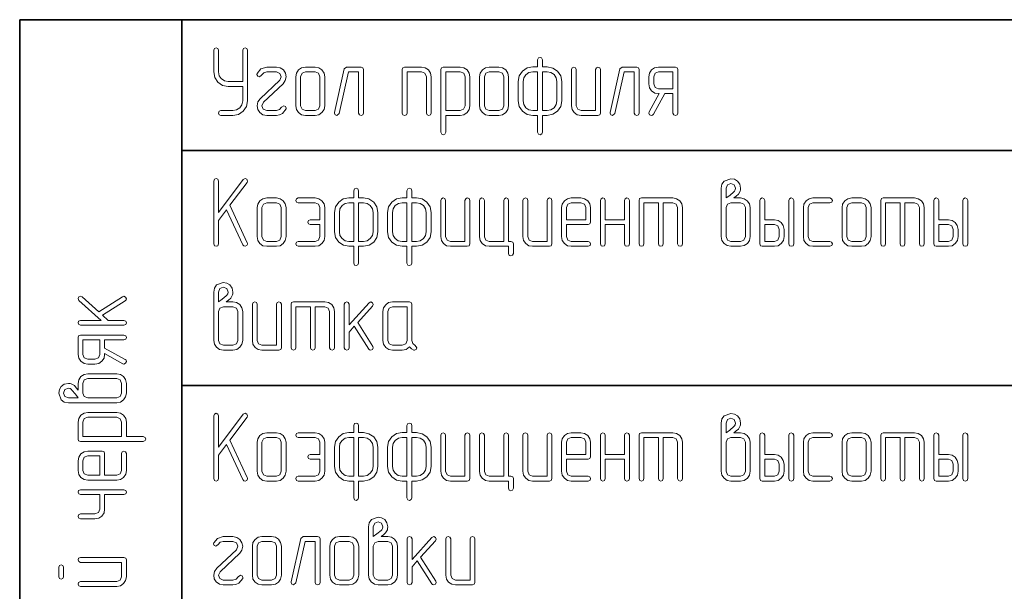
# Model space of a CAD drawing. Extents: x 0 to 420, y 0 to 297.
# Tile 22 of 25: x 349 to 385, y 213 to 234. Entities that reach past the tile are written whole.
import ezdxf

# ---------------------------------------------------------------- set-up
doc = ezdxf.new("R2010")
doc.units = 0

msp = doc.modelspace()

# ---------------------------------------------------------------- linework, layer by layer
at = {"color": 7, "lineweight": 35}
for p, q in [((348.929, 234.427), (408.94, 234.427)), ((348.929, 234.427), (348.929, 194.92)), ((354.913, 234.427), (354.913, 194.92)), ((354.913, 229.593), (408.94, 229.593)), ((354.913, 220.924), (408.94, 220.924))]:
    msp.add_line(p, q, dxfattribs=at)
at = {"color": 7, "lineweight": 13}
for points in [[(357.163, 231.964), (357.163, 231.427), (357.137, 231.284), (357.057, 231.174), (356.94, 231.094), (356.804, 231.072), (356.358, 231.072), (356.293, 231.043), (356.271, 230.981), (356.293, 230.919), (356.358, 230.893), (356.804, 230.893), (357.009, 230.93), (357.184, 231.05), (357.301, 231.222), (357.342, 231.427), (357.342, 233.302), (357.312, 233.367), (357.254, 233.393), (357.192, 233.367), (357.163, 233.302), (357.163, 232.143), (356.625, 232.143), (356.486, 232.169), (356.373, 232.249), (356.293, 232.359), (356.271, 232.498), (356.271, 233.302), (356.241, 233.367), (356.179, 233.393), (356.117, 233.367), (356.092, 233.302), (356.092, 232.498), (356.132, 232.293), (356.249, 232.121), (356.421, 232), (356.625, 231.964)], [(368.054, 230.893), (368.054, 230.272), (368.084, 230.202), (368.146, 230.18), (368.208, 230.206), (368.233, 230.272), (368.233, 230.893), (368.413, 230.893), (368.617, 230.933), (368.789, 231.05), (368.906, 231.222), (368.946, 231.43), (368.946, 232.143), (368.906, 232.348), (368.789, 232.523), (368.614, 232.64), (368.413, 232.68), (368.233, 232.68), (368.233, 232.947), (368.204, 233.013), (368.146, 233.035), (368.084, 233.013), (368.054, 232.947), (368.054, 232.68), (367.875, 232.68), (367.667, 232.644), (367.495, 232.523), (367.378, 232.348), (367.342, 232.143), (367.342, 231.43), (367.378, 231.222), (367.499, 231.047), (367.671, 230.93), (367.875, 230.893)], [(358.767, 231.131), (358.774, 231.163), (358.745, 231.226), (358.683, 231.251), (358.599, 231.193), (358.526, 231.105), (358.409, 231.072), (358.051, 231.072), (357.923, 231.123), (357.875, 231.251), (357.93, 231.379), (358.657, 232.063), (358.738, 232.18), (358.767, 232.318), (358.741, 232.45), (358.665, 232.571), (358.548, 232.647), (358.409, 232.677), (358.051, 232.677), (357.835, 232.607), (357.696, 232.439), (357.689, 232.406), (357.718, 232.344), (357.78, 232.322), (357.861, 232.377), (357.941, 232.465), (358.051, 232.498), (358.409, 232.498), (358.54, 232.443), (358.588, 232.318), (358.533, 232.191), (357.809, 231.507), (357.722, 231.39), (357.696, 231.251), (357.718, 231.116), (357.795, 231.003), (357.908, 230.919), (358.051, 230.893), (358.409, 230.893), (358.518, 230.911), (358.628, 230.959)], [(360.196, 231.251), (360.196, 232.322), (360.167, 232.457), (360.09, 232.574), (359.973, 232.651), (359.838, 232.677), (359.48, 232.677), (359.337, 232.651), (359.228, 232.571), (359.147, 232.454), (359.125, 232.322), (359.125, 231.251), (359.147, 231.109), (359.228, 230.995), (359.341, 230.915), (359.48, 230.893), (359.838, 230.893), (359.973, 230.915), (360.09, 230.995), (360.167, 231.109)], [(360.017, 231.251), (359.966, 231.123), (359.838, 231.072), (359.48, 231.072), (359.355, 231.123), (359.304, 231.251), (359.304, 232.322), (359.355, 232.446), (359.48, 232.498), (359.838, 232.498), (359.966, 232.446), (360.017, 232.322)], [(361.625, 230.981), (361.625, 232.589), (361.6, 232.655), (361.534, 232.677), (361, 232.677), (360.913, 232.607), (360.554, 231.003), (360.554, 230.981), (360.58, 230.919), (360.646, 230.893), (360.73, 230.962), (361.07, 232.498), (361.446, 232.498), (361.446, 230.981), (361.472, 230.915), (361.534, 230.893), (361.6, 230.915)], [(364.125, 230.981), (364.125, 232.322), (364.096, 232.457), (364.019, 232.574), (363.902, 232.651), (363.767, 232.677), (363.142, 232.677), (363.076, 232.655), (363.054, 232.589), (363.054, 230.981), (363.08, 230.915), (363.142, 230.893), (363.208, 230.915), (363.233, 230.981), (363.233, 232.498), (363.767, 232.498), (363.895, 232.446), (363.946, 232.322), (363.946, 230.981), (363.972, 230.915), (364.034, 230.893), (364.1, 230.915)], [(364.663, 230.893), (365.2, 230.893), (365.335, 230.915), (365.452, 230.995), (365.525, 231.112), (365.554, 231.251), (365.554, 232.322), (365.525, 232.457), (365.448, 232.574), (365.331, 232.651), (365.2, 232.677), (364.571, 232.677), (364.505, 232.655), (364.483, 232.589), (364.483, 230.268), (364.513, 230.202), (364.571, 230.18), (364.633, 230.202), (364.663, 230.268)], [(364.663, 231.068), (364.663, 232.498), (365.2, 232.498), (365.324, 232.446), (365.375, 232.322), (365.375, 231.251), (365.32, 231.123), (365.2, 231.068)], [(366.983, 231.251), (366.983, 232.322), (366.954, 232.457), (366.877, 232.574), (366.76, 232.651), (366.625, 232.677), (366.267, 232.677), (366.124, 232.651), (366.015, 232.571), (365.934, 232.454), (365.913, 232.322), (365.913, 231.251), (365.934, 231.109), (366.015, 230.995), (366.128, 230.915), (366.267, 230.893), (366.625, 230.893), (366.76, 230.915), (366.877, 230.995), (366.954, 231.109)], [(366.804, 231.251), (366.753, 231.123), (366.625, 231.072), (366.267, 231.072), (366.143, 231.123), (366.092, 231.251), (366.092, 232.322), (366.143, 232.446), (366.267, 232.498), (366.625, 232.498), (366.753, 232.446), (366.804, 232.322)], [(368.054, 231.072), (367.875, 231.072), (367.733, 231.098), (367.619, 231.178), (367.543, 231.291), (367.521, 231.43), (367.521, 232.143), (367.543, 232.278), (367.623, 232.395), (367.736, 232.476), (367.875, 232.501), (368.054, 232.501)], [(368.233, 232.501), (368.413, 232.501), (368.548, 232.476), (368.665, 232.399), (368.741, 232.278), (368.767, 232.143), (368.767, 231.43), (368.741, 231.295), (368.665, 231.178), (368.548, 231.098), (368.413, 231.072), (368.233, 231.072)], [(370.375, 230.981), (370.375, 232.589), (370.346, 232.655), (370.284, 232.677), (370.225, 232.651), (370.196, 232.589), (370.196, 231.072), (369.659, 231.072), (369.535, 231.123), (369.483, 231.251), (369.483, 232.589), (369.454, 232.655), (369.392, 232.677), (369.33, 232.651), (369.304, 232.589), (369.304, 231.251), (369.326, 231.109), (369.407, 230.995), (369.52, 230.915), (369.659, 230.893), (370.284, 230.893), (370.35, 230.915)], [(371.804, 230.981), (371.804, 232.589), (371.779, 232.655), (371.713, 232.677), (371.179, 232.677), (371.092, 232.607), (370.733, 231.003), (370.733, 230.981), (370.759, 230.919), (370.825, 230.893), (370.909, 230.962), (371.249, 232.498), (371.625, 232.498), (371.625, 230.981), (371.651, 230.915), (371.713, 230.893), (371.779, 230.915)], [(373.233, 230.981), (373.233, 232.589), (373.208, 232.655), (373.142, 232.677), (372.517, 232.677), (372.374, 232.651), (372.265, 232.571), (372.184, 232.454), (372.163, 232.322), (372.163, 232.052), (372.184, 231.913), (372.265, 231.799), (372.378, 231.719), (372.517, 231.697), (372.546, 231.697), (372.173, 231.025), (372.159, 230.981), (372.188, 230.919), (372.254, 230.893), (372.298, 230.904), (372.331, 230.941), (372.747, 231.697), (373.054, 231.697), (373.054, 230.981), (373.08, 230.915), (373.142, 230.893), (373.208, 230.915)], [(373.054, 231.876), (372.517, 231.876), (372.393, 231.927), (372.342, 232.052), (372.342, 232.322), (372.393, 232.446), (372.517, 232.498), (373.054, 232.498)], [(356.271, 227.013), (356.567, 227.411), (357.173, 226.11), (357.206, 226.07), (357.25, 226.059), (357.312, 226.085), (357.342, 226.143), (357.338, 226.161), (357.334, 226.187), (356.687, 227.572), (357.323, 228.416), (357.345, 228.468), (357.312, 228.533), (357.25, 228.559), (357.181, 228.522), (356.271, 227.309), (356.271, 228.468), (356.241, 228.533), (356.179, 228.559), (356.117, 228.533), (356.092, 228.468), (356.092, 226.147), (356.117, 226.081), (356.179, 226.059), (356.245, 226.081), (356.271, 226.147)], [(375.302, 227.843), (375.386, 227.908), (375.467, 227.978), (375.532, 228.095), (375.543, 228.139), (375.547, 228.201), (375.518, 228.351), (375.434, 228.468), (375.32, 228.533), (375.189, 228.555), (374.944, 228.468), (374.86, 228.351), (374.834, 228.201), (374.834, 227.488), (374.834, 226.417), (374.86, 226.278), (374.94, 226.165), (375.054, 226.085), (375.192, 226.059), (375.547, 226.059), (375.686, 226.085), (375.803, 226.165), (375.876, 226.278), (375.905, 226.417), (375.905, 227.488), (375.876, 227.623), (375.799, 227.74), (375.682, 227.817), (375.547, 227.843)], [(375.013, 227.843), (375.013, 228.201), (375.065, 228.332), (375.189, 228.38), (375.317, 228.332), (375.368, 228.201), (375.353, 228.139), (375.324, 228.091), (375.302, 228.069), (375.149, 227.938)], [(361.267, 226.059), (361.267, 225.438), (361.296, 225.368), (361.358, 225.346), (361.421, 225.372), (361.446, 225.438), (361.446, 226.059), (361.625, 226.059), (361.83, 226.099), (362.002, 226.216), (362.119, 226.388), (362.159, 226.596), (362.159, 227.309), (362.119, 227.514), (362.002, 227.689), (361.826, 227.806), (361.625, 227.846), (361.446, 227.846), (361.446, 228.113), (361.417, 228.179), (361.358, 228.201), (361.296, 228.179), (361.267, 228.113), (361.267, 227.846), (361.088, 227.846), (360.88, 227.81), (360.708, 227.689), (360.591, 227.514), (360.554, 227.309), (360.554, 226.596), (360.591, 226.388), (360.711, 226.212), (360.883, 226.095), (361.088, 226.059)], [(363.23, 226.059), (363.23, 225.438), (363.259, 225.368), (363.321, 225.346), (363.383, 225.372), (363.409, 225.438), (363.409, 226.059), (363.588, 226.059), (363.793, 226.099), (363.964, 226.216), (364.081, 226.388), (364.122, 226.596), (364.122, 227.309), (364.081, 227.514), (363.964, 227.689), (363.789, 227.806), (363.588, 227.846), (363.409, 227.846), (363.409, 228.113), (363.38, 228.179), (363.321, 228.201), (363.259, 228.179), (363.23, 228.113), (363.23, 227.846), (363.051, 227.846), (362.842, 227.81), (362.671, 227.689), (362.554, 227.514), (362.517, 227.309), (362.517, 226.596), (362.554, 226.388), (362.674, 226.212), (362.846, 226.095), (363.051, 226.059)], [(358.767, 226.417), (358.767, 227.488), (358.738, 227.623), (358.661, 227.74), (358.544, 227.817), (358.409, 227.843), (358.051, 227.843), (357.908, 227.817), (357.798, 227.737), (357.718, 227.62), (357.696, 227.488), (357.696, 226.417), (357.718, 226.275), (357.798, 226.161), (357.912, 226.081), (358.051, 226.059), (358.409, 226.059), (358.544, 226.081), (358.661, 226.161), (358.738, 226.275)], [(358.588, 226.417), (358.537, 226.289), (358.409, 226.238), (358.051, 226.238), (357.926, 226.289), (357.875, 226.417), (357.875, 227.488), (357.926, 227.612), (358.051, 227.663), (358.409, 227.663), (358.537, 227.612), (358.588, 227.488)], [(360.017, 226.863), (360.017, 226.417), (359.966, 226.289), (359.838, 226.238), (359.213, 226.238), (359.147, 226.209), (359.125, 226.147), (359.147, 226.085), (359.213, 226.059), (359.838, 226.059), (359.973, 226.081), (360.09, 226.161), (360.167, 226.275), (360.196, 226.417), (360.196, 227.488), (360.167, 227.623), (360.09, 227.74), (359.973, 227.817), (359.838, 227.843), (359.213, 227.843), (359.147, 227.813), (359.125, 227.755), (359.147, 227.689), (359.213, 227.663), (359.838, 227.663), (359.966, 227.612), (360.017, 227.488), (360.017, 227.042), (359.659, 227.042), (359.593, 227.009), (359.571, 226.951), (359.593, 226.889), (359.659, 226.863)], [(361.267, 226.238), (361.088, 226.238), (360.945, 226.264), (360.832, 226.344), (360.755, 226.457), (360.733, 226.596), (360.733, 227.309), (360.755, 227.444), (360.836, 227.561), (360.949, 227.642), (361.088, 227.667), (361.267, 227.667)], [(361.446, 227.667), (361.625, 227.667), (361.76, 227.642), (361.877, 227.565), (361.954, 227.444), (361.98, 227.309), (361.98, 226.596), (361.954, 226.461), (361.877, 226.344), (361.76, 226.264), (361.625, 226.238), (361.446, 226.238)], [(363.23, 226.238), (363.051, 226.238), (362.908, 226.264), (362.795, 226.344), (362.718, 226.457), (362.696, 226.596), (362.696, 227.309), (362.718, 227.444), (362.798, 227.561), (362.912, 227.642), (363.051, 227.667), (363.23, 227.667)], [(363.409, 227.667), (363.588, 227.667), (363.723, 227.642), (363.84, 227.565), (363.917, 227.444), (363.942, 227.309), (363.942, 226.596), (363.917, 226.461), (363.84, 226.344), (363.723, 226.264), (363.588, 226.238), (363.409, 226.238)], [(365.551, 226.147), (365.551, 227.755), (365.521, 227.821), (365.459, 227.843), (365.401, 227.817), (365.372, 227.755), (365.372, 226.238), (364.834, 226.238), (364.71, 226.289), (364.659, 226.417), (364.659, 227.755), (364.63, 227.821), (364.567, 227.843), (364.505, 227.817), (364.48, 227.755), (364.48, 226.417), (364.502, 226.275), (364.582, 226.161), (364.695, 226.081), (364.834, 226.059), (365.459, 226.059), (365.525, 226.081)], [(366.801, 226.234), (366.263, 226.234), (366.139, 226.289), (366.088, 226.413), (366.088, 227.755), (366.059, 227.821), (365.997, 227.843), (365.934, 227.817), (365.909, 227.755), (365.909, 226.413), (365.931, 226.275), (366.011, 226.161), (366.124, 226.081), (366.263, 226.059), (366.98, 226.059), (366.98, 225.792), (367.009, 225.723), (367.071, 225.701), (367.133, 225.726), (367.159, 225.792), (367.159, 226.147), (367.137, 226.212), (367.071, 226.234), (366.98, 226.234), (366.98, 227.755), (366.951, 227.821), (366.892, 227.843), (366.83, 227.817), (366.801, 227.755)], [(368.584, 226.147), (368.584, 227.755), (368.555, 227.821), (368.493, 227.843), (368.434, 227.817), (368.405, 227.755), (368.405, 226.238), (367.868, 226.238), (367.744, 226.289), (367.692, 226.417), (367.692, 227.755), (367.663, 227.821), (367.601, 227.843), (367.539, 227.817), (367.513, 227.755), (367.513, 226.417), (367.535, 226.275), (367.616, 226.161), (367.729, 226.081), (367.868, 226.059), (368.493, 226.059), (368.559, 226.081)], [(369.122, 226.863), (369.922, 226.863), (369.988, 226.885), (370.013, 226.951), (370.013, 227.488), (369.984, 227.623), (369.907, 227.74), (369.79, 227.817), (369.655, 227.843), (369.297, 227.843), (369.154, 227.817), (369.045, 227.737), (368.964, 227.62), (368.942, 227.488), (368.942, 226.417), (368.964, 226.275), (369.045, 226.161), (369.158, 226.081), (369.297, 226.059), (369.922, 226.059), (369.991, 226.088), (370.013, 226.147), (369.988, 226.212), (369.922, 226.238), (369.297, 226.238), (369.173, 226.289), (369.122, 226.417)], [(369.122, 227.042), (369.122, 227.488), (369.173, 227.612), (369.297, 227.663), (369.655, 227.663), (369.783, 227.612), (369.834, 227.488), (369.834, 227.042)], [(371.263, 227.042), (370.551, 227.042), (370.551, 227.755), (370.521, 227.821), (370.459, 227.843), (370.397, 227.817), (370.372, 227.755), (370.372, 226.147), (370.397, 226.081), (370.459, 226.059), (370.525, 226.081), (370.551, 226.147), (370.551, 226.863), (371.263, 226.863), (371.263, 226.147), (371.289, 226.081), (371.351, 226.059), (371.417, 226.081), (371.442, 226.147), (371.442, 227.755), (371.413, 227.821), (371.351, 227.843), (371.293, 227.817), (371.263, 227.755)], [(372.513, 227.663), (372.513, 226.147), (372.539, 226.081), (372.605, 226.059), (372.667, 226.081), (372.692, 226.147), (372.692, 227.663), (373.051, 227.663), (373.175, 227.612), (373.226, 227.488), (373.226, 226.147), (373.255, 226.081), (373.317, 226.059), (373.38, 226.081), (373.405, 226.147), (373.405, 227.488), (373.38, 227.623), (373.303, 227.74), (373.186, 227.817), (373.051, 227.843), (371.888, 227.843), (371.823, 227.821), (371.801, 227.755), (371.801, 226.147), (371.826, 226.081), (371.888, 226.059), (371.954, 226.081), (371.98, 226.147), (371.98, 227.663)], [(375.726, 226.417), (375.675, 226.289), (375.547, 226.238), (375.192, 226.238), (375.065, 226.289), (375.013, 226.417), (375.013, 227.488), (375.065, 227.612), (375.192, 227.663), (375.547, 227.663), (375.675, 227.612), (375.726, 227.488)], [(376.442, 227.042), (376.442, 227.755), (376.413, 227.821), (376.351, 227.843), (376.289, 227.817), (376.263, 227.755), (376.263, 226.147), (376.285, 226.081), (376.351, 226.059), (376.797, 226.059), (376.936, 226.081), (377.053, 226.161), (377.13, 226.275), (377.155, 226.417), (377.155, 226.684), (377.126, 226.823), (377.049, 226.936), (376.932, 227.013), (376.797, 227.042)], [(377.513, 226.147), (377.513, 227.755), (377.484, 227.821), (377.422, 227.843), (377.36, 227.817), (377.334, 227.755), (377.334, 226.147), (377.36, 226.081), (377.422, 226.059), (377.488, 226.081)], [(378.847, 226.059), (378.917, 226.088), (378.939, 226.147), (378.913, 226.212), (378.847, 226.238), (378.222, 226.238), (378.098, 226.289), (378.047, 226.417), (378.047, 227.488), (378.098, 227.612), (378.222, 227.663), (378.847, 227.663), (378.917, 227.693), (378.939, 227.755), (378.913, 227.817), (378.847, 227.843), (378.222, 227.843), (378.08, 227.817), (377.97, 227.737), (377.89, 227.62), (377.868, 227.488), (377.868, 226.417), (377.89, 226.275), (377.97, 226.161), (378.084, 226.081), (378.222, 226.059)], [(380.368, 226.417), (380.368, 227.488), (380.339, 227.623), (380.262, 227.74), (380.145, 227.817), (380.01, 227.843), (379.652, 227.843), (379.509, 227.817), (379.399, 227.737), (379.319, 227.62), (379.297, 227.488), (379.297, 226.417), (379.319, 226.275), (379.399, 226.161), (379.513, 226.081), (379.652, 226.059), (380.01, 226.059), (380.145, 226.081), (380.262, 226.161), (380.339, 226.275)], [(380.189, 226.417), (380.138, 226.289), (380.01, 226.238), (379.652, 226.238), (379.527, 226.289), (379.476, 226.417), (379.476, 227.488), (379.527, 227.612), (379.652, 227.663), (380.01, 227.663), (380.138, 227.612), (380.189, 227.488)], [(381.439, 227.663), (381.439, 226.147), (381.464, 226.081), (381.53, 226.059), (381.592, 226.081), (381.618, 226.147), (381.618, 227.663), (381.976, 227.663), (382.1, 227.612), (382.152, 227.488), (382.152, 226.147), (382.181, 226.081), (382.243, 226.059), (382.305, 226.081), (382.331, 226.147), (382.331, 227.488), (382.305, 227.623), (382.228, 227.74), (382.111, 227.817), (381.976, 227.843), (380.814, 227.843), (380.748, 227.821), (380.726, 227.755), (380.726, 226.147), (380.752, 226.081), (380.814, 226.059), (380.88, 226.081), (380.905, 226.147), (380.905, 227.663)], [(382.868, 227.042), (382.868, 227.755), (382.839, 227.821), (382.777, 227.843), (382.714, 227.817), (382.689, 227.755), (382.689, 226.147), (382.711, 226.081), (382.777, 226.059), (383.222, 226.059), (383.361, 226.081), (383.478, 226.161), (383.555, 226.275), (383.581, 226.417), (383.581, 226.684), (383.551, 226.823), (383.475, 226.936), (383.358, 227.013), (383.222, 227.042)], [(383.939, 226.147), (383.939, 227.755), (383.91, 227.821), (383.847, 227.843), (383.785, 227.817), (383.76, 227.755), (383.76, 226.147), (383.785, 226.081), (383.847, 226.059), (383.913, 226.081)], [(376.442, 226.863), (376.797, 226.863), (376.925, 226.812), (376.976, 226.684), (376.976, 226.417), (376.925, 226.289), (376.797, 226.238), (376.442, 226.238)], [(382.868, 226.863), (383.222, 226.863), (383.35, 226.812), (383.402, 226.684), (383.402, 226.417), (383.35, 226.289), (383.222, 226.238), (382.868, 226.238)], [(356.559, 224.009), (356.643, 224.074), (356.724, 224.144), (356.79, 224.261), (356.801, 224.305), (356.804, 224.367), (356.775, 224.517), (356.691, 224.634), (356.578, 224.699), (356.446, 224.721), (356.201, 224.634), (356.117, 224.517), (356.092, 224.367), (356.092, 223.654), (356.092, 222.583), (356.117, 222.444), (356.198, 222.331), (356.311, 222.25), (356.45, 222.225), (356.804, 222.225), (356.943, 222.25), (357.06, 222.331), (357.133, 222.444), (357.163, 222.583), (357.163, 223.654), (357.133, 223.789), (357.057, 223.906), (356.94, 223.983), (356.804, 224.009)], [(356.271, 224.009), (356.271, 224.367), (356.322, 224.498), (356.446, 224.546), (356.574, 224.498), (356.625, 224.367), (356.611, 224.305), (356.581, 224.257), (356.559, 224.235), (356.406, 224.104)], [(351.845, 223.638), (351.241, 224.19), (351.179, 224.216), (351.117, 224.187), (351.088, 224.125), (351.117, 224.059), (351.932, 223.32), (351.172, 223.32), (351.106, 223.291), (351.084, 223.233), (351.11, 223.171), (351.172, 223.141), (352.78, 223.141), (352.846, 223.171), (352.868, 223.233), (352.846, 223.295), (352.78, 223.32), (352.199, 223.32), (351.983, 223.514), (352.828, 224.048), (352.861, 224.081), (352.868, 224.121), (352.842, 224.183), (352.78, 224.212), (352.729, 224.198)], [(358.592, 222.313), (358.592, 223.921), (358.562, 223.987), (358.5, 224.009), (358.442, 223.983), (358.413, 223.921), (358.413, 222.404), (357.875, 222.404), (357.751, 222.455), (357.7, 222.583), (357.7, 223.921), (357.671, 223.987), (357.608, 224.009), (357.546, 223.983), (357.521, 223.921), (357.521, 222.583), (357.543, 222.441), (357.623, 222.327), (357.736, 222.247), (357.875, 222.225), (358.5, 222.225), (358.566, 222.247)], [(359.663, 223.829), (359.663, 222.313), (359.688, 222.247), (359.754, 222.225), (359.816, 222.247), (359.842, 222.313), (359.842, 223.829), (360.2, 223.829), (360.324, 223.778), (360.375, 223.654), (360.375, 222.313), (360.404, 222.247), (360.467, 222.225), (360.529, 222.247), (360.554, 222.313), (360.554, 223.654), (360.529, 223.789), (360.452, 223.906), (360.335, 223.983), (360.2, 224.009), (359.038, 224.009), (358.972, 223.987), (358.95, 223.921), (358.95, 222.313), (358.975, 222.247), (359.038, 222.225), (359.103, 222.247), (359.129, 222.313), (359.129, 223.829)], [(361.41, 223.248), (361.961, 223.851), (361.987, 223.913), (361.958, 223.976), (361.896, 224.005), (361.83, 223.976), (361.092, 223.161), (361.092, 223.921), (361.062, 223.987), (361.004, 224.009), (360.942, 223.983), (360.913, 223.921), (360.913, 222.313), (360.942, 222.247), (361.004, 222.225), (361.066, 222.247), (361.092, 222.313), (361.092, 222.894), (361.285, 223.109), (361.819, 222.265), (361.852, 222.232), (361.892, 222.225), (361.954, 222.25), (361.983, 222.313), (361.969, 222.364)], [(363.533, 222.397), (363.445, 222.47), (363.413, 222.583), (363.413, 223.921), (363.387, 223.987), (363.321, 224.009), (362.696, 224.009), (362.554, 223.983), (362.444, 223.903), (362.364, 223.786), (362.342, 223.654), (362.342, 222.583), (362.364, 222.441), (362.444, 222.327), (362.557, 222.247), (362.696, 222.225), (363.054, 222.225), (363.201, 222.254), (363.321, 222.346), (363.394, 222.276), (363.478, 222.225), (363.511, 222.221), (363.573, 222.247), (363.599, 222.313)], [(356.983, 222.583), (356.932, 222.455), (356.804, 222.404), (356.45, 222.404), (356.322, 222.455), (356.271, 222.583), (356.271, 223.654), (356.322, 223.778), (356.45, 223.829), (356.804, 223.829), (356.932, 223.778), (356.983, 223.654)], [(363.233, 222.583), (363.182, 222.455), (363.054, 222.404), (362.696, 222.404), (362.572, 222.455), (362.521, 222.583), (362.521, 223.654), (362.572, 223.778), (362.696, 223.829), (363.233, 223.829)], [(352.78, 222.783), (351.172, 222.783), (351.106, 222.758), (351.084, 222.692), (351.084, 222.067), (351.11, 221.924), (351.19, 221.815), (351.307, 221.734), (351.439, 221.712), (351.709, 221.712), (351.848, 221.734), (351.961, 221.815), (352.042, 221.928), (352.064, 222.067), (352.064, 222.096), (352.736, 221.723), (352.78, 221.709), (352.842, 221.738), (352.868, 221.804), (352.857, 221.848), (352.82, 221.88), (352.064, 222.297), (352.064, 222.604), (352.78, 222.604), (352.846, 222.63), (352.868, 222.692), (352.846, 222.758)], [(351.885, 222.604), (351.885, 222.067), (351.834, 221.943), (351.709, 221.891), (351.439, 221.891), (351.315, 221.943), (351.263, 222.067), (351.263, 222.604)], [(351.084, 220.751), (351.018, 220.835), (350.949, 220.916), (350.832, 220.981), (350.788, 220.992), (350.726, 220.996), (350.576, 220.967), (350.459, 220.883), (350.393, 220.769), (350.372, 220.638), (350.459, 220.393), (350.576, 220.309), (350.726, 220.283), (351.439, 220.283), (352.51, 220.283), (352.649, 220.309), (352.762, 220.389), (352.842, 220.503), (352.868, 220.641), (352.868, 220.996), (352.842, 221.135), (352.762, 221.252), (352.649, 221.325), (352.51, 221.354), (351.439, 221.354), (351.304, 221.325), (351.187, 221.248), (351.11, 221.131), (351.084, 220.996)], [(352.51, 221.175), (352.638, 221.124), (352.689, 220.996), (352.689, 220.641), (352.638, 220.513), (352.51, 220.462), (351.439, 220.462), (351.315, 220.513), (351.263, 220.641), (351.263, 220.996), (351.315, 221.124), (351.439, 221.175)], [(351.084, 220.462), (350.726, 220.462), (350.595, 220.513), (350.547, 220.638), (350.595, 220.766), (350.726, 220.817), (350.788, 220.802), (350.836, 220.773), (350.858, 220.751), (350.989, 220.598)], [(352.868, 219.033), (352.868, 219.57), (352.846, 219.706), (352.766, 219.823), (352.649, 219.896), (352.51, 219.925), (351.439, 219.925), (351.304, 219.896), (351.187, 219.819), (351.11, 219.702), (351.084, 219.57), (351.084, 218.942), (351.106, 218.876), (351.172, 218.854), (353.493, 218.854), (353.559, 218.883), (353.581, 218.942), (353.559, 219.004), (353.493, 219.033)], [(352.692, 219.033), (351.263, 219.033), (351.263, 219.57), (351.315, 219.695), (351.439, 219.746), (352.51, 219.746), (352.638, 219.691), (352.692, 219.57)], [(356.271, 218.345), (356.567, 218.743), (357.173, 217.442), (357.206, 217.402), (357.25, 217.391), (357.312, 217.416), (357.342, 217.475), (357.338, 217.493), (357.334, 217.519), (356.687, 218.904), (357.323, 219.748), (357.345, 219.799), (357.312, 219.865), (357.25, 219.891), (357.181, 219.854), (356.271, 218.641), (356.271, 219.799), (356.241, 219.865), (356.179, 219.891), (356.117, 219.865), (356.092, 219.799), (356.092, 217.479), (356.117, 217.413), (356.179, 217.391), (356.245, 217.413), (356.271, 217.479)], [(375.302, 219.174), (375.386, 219.24), (375.467, 219.31), (375.532, 219.427), (375.543, 219.47), (375.547, 219.533), (375.518, 219.682), (375.434, 219.799), (375.32, 219.865), (375.189, 219.887), (374.944, 219.799), (374.86, 219.682), (374.834, 219.533), (374.834, 218.82), (374.834, 217.749), (374.86, 217.61), (374.94, 217.497), (375.054, 217.416), (375.192, 217.391), (375.547, 217.391), (375.686, 217.416), (375.803, 217.497), (375.876, 217.61), (375.905, 217.749), (375.905, 218.82), (375.876, 218.955), (375.799, 219.072), (375.682, 219.149), (375.547, 219.174)], [(375.013, 219.174), (375.013, 219.533), (375.065, 219.664), (375.189, 219.712), (375.317, 219.664), (375.368, 219.533), (375.353, 219.47), (375.324, 219.423), (375.302, 219.401), (375.149, 219.269)], [(361.267, 217.391), (361.267, 216.769), (361.296, 216.7), (361.358, 216.678), (361.421, 216.704), (361.446, 216.769), (361.446, 217.391), (361.625, 217.391), (361.83, 217.431), (362.002, 217.548), (362.119, 217.72), (362.159, 217.928), (362.159, 218.641), (362.119, 218.845), (362.002, 219.021), (361.826, 219.138), (361.625, 219.178), (361.446, 219.178), (361.446, 219.445), (361.417, 219.511), (361.358, 219.533), (361.296, 219.511), (361.267, 219.445), (361.267, 219.178), (361.088, 219.178), (360.88, 219.142), (360.708, 219.021), (360.591, 218.845), (360.554, 218.641), (360.554, 217.928), (360.591, 217.72), (360.711, 217.544), (360.883, 217.427), (361.088, 217.391)], [(363.23, 217.391), (363.23, 216.769), (363.259, 216.7), (363.321, 216.678), (363.383, 216.704), (363.409, 216.769), (363.409, 217.391), (363.588, 217.391), (363.793, 217.431), (363.964, 217.548), (364.081, 217.72), (364.122, 217.928), (364.122, 218.641), (364.081, 218.845), (363.964, 219.021), (363.789, 219.138), (363.588, 219.178), (363.409, 219.178), (363.409, 219.445), (363.38, 219.511), (363.321, 219.533), (363.259, 219.511), (363.23, 219.445), (363.23, 219.178), (363.051, 219.178), (362.842, 219.142), (362.671, 219.021), (362.554, 218.845), (362.517, 218.641), (362.517, 217.928), (362.554, 217.72), (362.674, 217.544), (362.846, 217.427), (363.051, 217.391)], [(358.767, 217.749), (358.767, 218.82), (358.738, 218.955), (358.661, 219.072), (358.544, 219.149), (358.409, 219.174), (358.051, 219.174), (357.908, 219.149), (357.798, 219.068), (357.718, 218.951), (357.696, 218.82), (357.696, 217.749), (357.718, 217.606), (357.798, 217.493), (357.912, 217.413), (358.051, 217.391), (358.409, 217.391), (358.544, 217.413), (358.661, 217.493), (358.738, 217.606)], [(358.588, 217.749), (358.537, 217.621), (358.409, 217.57), (358.051, 217.57), (357.926, 217.621), (357.875, 217.749), (357.875, 218.82), (357.926, 218.944), (358.051, 218.995), (358.409, 218.995), (358.537, 218.944), (358.588, 218.82)], [(360.017, 218.195), (360.017, 217.749), (359.966, 217.621), (359.838, 217.57), (359.213, 217.57), (359.147, 217.541), (359.125, 217.479), (359.147, 217.416), (359.213, 217.391), (359.838, 217.391), (359.973, 217.413), (360.09, 217.493), (360.167, 217.606), (360.196, 217.749), (360.196, 218.82), (360.167, 218.955), (360.09, 219.072), (359.973, 219.149), (359.838, 219.174), (359.213, 219.174), (359.147, 219.145), (359.125, 219.087), (359.147, 219.021), (359.213, 218.995), (359.838, 218.995), (359.966, 218.944), (360.017, 218.82), (360.017, 218.374), (359.659, 218.374), (359.593, 218.341), (359.571, 218.283), (359.593, 218.22), (359.659, 218.195)], [(361.267, 217.57), (361.088, 217.57), (360.945, 217.595), (360.832, 217.676), (360.755, 217.789), (360.733, 217.928), (360.733, 218.641), (360.755, 218.776), (360.836, 218.893), (360.949, 218.973), (361.088, 218.999), (361.267, 218.999)], [(361.446, 218.999), (361.625, 218.999), (361.76, 218.973), (361.877, 218.897), (361.954, 218.776), (361.98, 218.641), (361.98, 217.928), (361.954, 217.793), (361.877, 217.676), (361.76, 217.595), (361.625, 217.57), (361.446, 217.57)], [(363.23, 217.57), (363.051, 217.57), (362.908, 217.595), (362.795, 217.676), (362.718, 217.789), (362.696, 217.928), (362.696, 218.641), (362.718, 218.776), (362.798, 218.893), (362.912, 218.973), (363.051, 218.999), (363.23, 218.999)], [(363.409, 218.999), (363.588, 218.999), (363.723, 218.973), (363.84, 218.897), (363.917, 218.776), (363.942, 218.641), (363.942, 217.928), (363.917, 217.793), (363.84, 217.676), (363.723, 217.595), (363.588, 217.57), (363.409, 217.57)], [(365.551, 217.479), (365.551, 219.087), (365.521, 219.152), (365.459, 219.174), (365.401, 219.149), (365.372, 219.087), (365.372, 217.57), (364.834, 217.57), (364.71, 217.621), (364.659, 217.749), (364.659, 219.087), (364.63, 219.152), (364.567, 219.174), (364.505, 219.149), (364.48, 219.087), (364.48, 217.749), (364.502, 217.606), (364.582, 217.493), (364.695, 217.413), (364.834, 217.391), (365.459, 217.391), (365.525, 217.413)], [(366.801, 217.566), (366.263, 217.566), (366.139, 217.621), (366.088, 217.745), (366.088, 219.087), (366.059, 219.152), (365.997, 219.174), (365.934, 219.149), (365.909, 219.087), (365.909, 217.745), (365.931, 217.606), (366.011, 217.493), (366.124, 217.413), (366.263, 217.391), (366.98, 217.391), (366.98, 217.124), (367.009, 217.055), (367.071, 217.033), (367.133, 217.058), (367.159, 217.124), (367.159, 217.479), (367.137, 217.544), (367.071, 217.566), (366.98, 217.566), (366.98, 219.087), (366.951, 219.152), (366.892, 219.174), (366.83, 219.149), (366.801, 219.087)], [(368.584, 217.479), (368.584, 219.087), (368.555, 219.152), (368.493, 219.174), (368.434, 219.149), (368.405, 219.087), (368.405, 217.57), (367.868, 217.57), (367.744, 217.621), (367.692, 217.749), (367.692, 219.087), (367.663, 219.152), (367.601, 219.174), (367.539, 219.149), (367.513, 219.087), (367.513, 217.749), (367.535, 217.606), (367.616, 217.493), (367.729, 217.413), (367.868, 217.391), (368.493, 217.391), (368.559, 217.413)], [(369.122, 218.195), (369.922, 218.195), (369.988, 218.217), (370.013, 218.283), (370.013, 218.82), (369.984, 218.955), (369.907, 219.072), (369.79, 219.149), (369.655, 219.174), (369.297, 219.174), (369.154, 219.149), (369.045, 219.068), (368.964, 218.951), (368.942, 218.82), (368.942, 217.749), (368.964, 217.606), (369.045, 217.493), (369.158, 217.413), (369.297, 217.391), (369.922, 217.391), (369.991, 217.42), (370.013, 217.479), (369.988, 217.544), (369.922, 217.57), (369.297, 217.57), (369.173, 217.621), (369.122, 217.749)], [(369.122, 218.374), (369.122, 218.82), (369.173, 218.944), (369.297, 218.995), (369.655, 218.995), (369.783, 218.944), (369.834, 218.82), (369.834, 218.374)], [(371.263, 218.374), (370.551, 218.374), (370.551, 219.087), (370.521, 219.152), (370.459, 219.174), (370.397, 219.149), (370.372, 219.087), (370.372, 217.479), (370.397, 217.413), (370.459, 217.391), (370.525, 217.413), (370.551, 217.479), (370.551, 218.195), (371.263, 218.195), (371.263, 217.479), (371.289, 217.413), (371.351, 217.391), (371.417, 217.413), (371.442, 217.479), (371.442, 219.087), (371.413, 219.152), (371.351, 219.174), (371.293, 219.149), (371.263, 219.087)], [(372.513, 218.995), (372.513, 217.479), (372.539, 217.413), (372.605, 217.391), (372.667, 217.413), (372.692, 217.479), (372.692, 218.995), (373.051, 218.995), (373.175, 218.944), (373.226, 218.82), (373.226, 217.479), (373.255, 217.413), (373.317, 217.391), (373.38, 217.413), (373.405, 217.479), (373.405, 218.82), (373.38, 218.955), (373.303, 219.072), (373.186, 219.149), (373.051, 219.174), (371.888, 219.174), (371.823, 219.152), (371.801, 219.087), (371.801, 217.479), (371.826, 217.413), (371.888, 217.391), (371.954, 217.413), (371.98, 217.479), (371.98, 218.995)], [(375.726, 217.749), (375.675, 217.621), (375.547, 217.57), (375.192, 217.57), (375.065, 217.621), (375.013, 217.749), (375.013, 218.82), (375.065, 218.944), (375.192, 218.995), (375.547, 218.995), (375.675, 218.944), (375.726, 218.82)], [(376.442, 218.374), (376.442, 219.087), (376.413, 219.152), (376.351, 219.174), (376.289, 219.149), (376.263, 219.087), (376.263, 217.479), (376.285, 217.413), (376.351, 217.391), (376.797, 217.391), (376.936, 217.413), (377.053, 217.493), (377.13, 217.606), (377.155, 217.749), (377.155, 218.016), (377.126, 218.155), (377.049, 218.268), (376.932, 218.345), (376.797, 218.374)], [(377.513, 217.479), (377.513, 219.087), (377.484, 219.152), (377.422, 219.174), (377.36, 219.149), (377.334, 219.087), (377.334, 217.479), (377.36, 217.413), (377.422, 217.391), (377.488, 217.413)], [(378.847, 217.391), (378.917, 217.42), (378.939, 217.479), (378.913, 217.544), (378.847, 217.57), (378.222, 217.57), (378.098, 217.621), (378.047, 217.749), (378.047, 218.82), (378.098, 218.944), (378.222, 218.995), (378.847, 218.995), (378.917, 219.025), (378.939, 219.087), (378.913, 219.149), (378.847, 219.174), (378.222, 219.174), (378.08, 219.149), (377.97, 219.068), (377.89, 218.951), (377.868, 218.82), (377.868, 217.749), (377.89, 217.606), (377.97, 217.493), (378.084, 217.413), (378.222, 217.391)], [(380.368, 217.749), (380.368, 218.82), (380.339, 218.955), (380.262, 219.072), (380.145, 219.149), (380.01, 219.174), (379.652, 219.174), (379.509, 219.149), (379.399, 219.068), (379.319, 218.951), (379.297, 218.82), (379.297, 217.749), (379.319, 217.606), (379.399, 217.493), (379.513, 217.413), (379.652, 217.391), (380.01, 217.391), (380.145, 217.413), (380.262, 217.493), (380.339, 217.606)], [(380.189, 217.749), (380.138, 217.621), (380.01, 217.57), (379.652, 217.57), (379.527, 217.621), (379.476, 217.749), (379.476, 218.82), (379.527, 218.944), (379.652, 218.995), (380.01, 218.995), (380.138, 218.944), (380.189, 218.82)], [(381.439, 218.995), (381.439, 217.479), (381.464, 217.413), (381.53, 217.391), (381.592, 217.413), (381.618, 217.479), (381.618, 218.995), (381.976, 218.995), (382.1, 218.944), (382.152, 218.82), (382.152, 217.479), (382.181, 217.413), (382.243, 217.391), (382.305, 217.413), (382.331, 217.479), (382.331, 218.82), (382.305, 218.955), (382.228, 219.072), (382.111, 219.149), (381.976, 219.174), (380.814, 219.174), (380.748, 219.152), (380.726, 219.087), (380.726, 217.479), (380.752, 217.413), (380.814, 217.391), (380.88, 217.413), (380.905, 217.479), (380.905, 218.995)], [(382.868, 218.374), (382.868, 219.087), (382.839, 219.152), (382.777, 219.174), (382.714, 219.149), (382.689, 219.087), (382.689, 217.479), (382.711, 217.413), (382.777, 217.391), (383.222, 217.391), (383.361, 217.413), (383.478, 217.493), (383.555, 217.606), (383.581, 217.749), (383.581, 218.016), (383.551, 218.155), (383.475, 218.268), (383.358, 218.345), (383.222, 218.374)], [(383.939, 217.479), (383.939, 219.087), (383.91, 219.152), (383.847, 219.174), (383.785, 219.149), (383.76, 219.087), (383.76, 217.479), (383.785, 217.413), (383.847, 217.391), (383.913, 217.413)], [(352.064, 217.604), (352.064, 218.405), (352.042, 218.47), (351.976, 218.496), (351.439, 218.496), (351.304, 218.467), (351.187, 218.39), (351.11, 218.273), (351.084, 218.138), (351.084, 217.78), (351.11, 217.637), (351.19, 217.527), (351.307, 217.447), (351.439, 217.425), (352.51, 217.425), (352.652, 217.447), (352.766, 217.527), (352.846, 217.641), (352.868, 217.78), (352.868, 218.405), (352.839, 218.474), (352.78, 218.496), (352.714, 218.47), (352.689, 218.405), (352.689, 217.78), (352.638, 217.655), (352.51, 217.604)], [(351.885, 217.604), (351.439, 217.604), (351.315, 217.655), (351.263, 217.78), (351.263, 218.138), (351.315, 218.266), (351.439, 218.317), (351.885, 218.317)], [(376.442, 218.195), (376.797, 218.195), (376.925, 218.144), (376.976, 218.016), (376.976, 217.749), (376.925, 217.621), (376.797, 217.57), (376.442, 217.57)], [(382.868, 218.195), (383.222, 218.195), (383.35, 218.144), (383.402, 218.016), (383.402, 217.749), (383.35, 217.621), (383.222, 217.57), (382.868, 217.57)], [(351.885, 216.888), (351.885, 216.35), (351.834, 216.226), (351.709, 216.175), (351.172, 216.175), (351.106, 216.146), (351.084, 216.084), (351.11, 216.022), (351.172, 215.996), (351.709, 215.996), (351.848, 216.018), (351.961, 216.098), (352.042, 216.212), (352.064, 216.35), (352.064, 216.888), (352.78, 216.888), (352.846, 216.913), (352.868, 216.975), (352.846, 217.041), (352.78, 217.067), (351.172, 217.067), (351.106, 217.038), (351.084, 216.975), (351.11, 216.917), (351.172, 216.888)], [(362.276, 215.34), (362.36, 215.406), (362.44, 215.476), (362.506, 215.593), (362.517, 215.636), (362.521, 215.699), (362.491, 215.848), (362.407, 215.965), (362.294, 216.031), (362.163, 216.053), (361.918, 215.965), (361.834, 215.848), (361.808, 215.699), (361.808, 214.986), (361.808, 213.915), (361.834, 213.776), (361.914, 213.663), (362.027, 213.582), (362.166, 213.557), (362.521, 213.557), (362.66, 213.582), (362.777, 213.663), (362.85, 213.776), (362.879, 213.915), (362.879, 214.986), (362.85, 215.121), (362.773, 215.238), (362.656, 215.315), (362.521, 215.34)], [(361.987, 215.34), (361.987, 215.699), (362.038, 215.83), (362.163, 215.878), (362.29, 215.83), (362.342, 215.699), (362.327, 215.636), (362.298, 215.589), (362.276, 215.567), (362.122, 215.435)], [(357.163, 213.794), (357.17, 213.827), (357.141, 213.889), (357.078, 213.915), (356.994, 213.856), (356.921, 213.769), (356.804, 213.736), (356.446, 213.736), (356.318, 213.787), (356.271, 213.915), (356.326, 214.043), (357.053, 214.726), (357.133, 214.843), (357.163, 214.982), (357.137, 215.114), (357.06, 215.234), (356.943, 215.311), (356.804, 215.34), (356.446, 215.34), (356.23, 215.271), (356.092, 215.103), (356.084, 215.07), (356.114, 215.008), (356.176, 214.986), (356.256, 215.041), (356.336, 215.128), (356.446, 215.161), (356.804, 215.161), (356.936, 215.106), (356.983, 214.982), (356.929, 214.854), (356.205, 214.171), (356.117, 214.054), (356.092, 213.915), (356.114, 213.78), (356.19, 213.666), (356.304, 213.582), (356.446, 213.557), (356.804, 213.557), (356.914, 213.575), (357.024, 213.623)], [(358.592, 213.915), (358.592, 214.986), (358.562, 215.121), (358.486, 215.238), (358.369, 215.315), (358.233, 215.34), (357.875, 215.34), (357.733, 215.315), (357.623, 215.234), (357.543, 215.117), (357.521, 214.986), (357.521, 213.915), (357.543, 213.772), (357.623, 213.659), (357.736, 213.579), (357.875, 213.557), (358.233, 213.557), (358.369, 213.579), (358.486, 213.659), (358.562, 213.772)], [(360.021, 213.644), (360.021, 215.253), (359.995, 215.318), (359.929, 215.34), (359.396, 215.34), (359.308, 215.271), (358.95, 213.666), (358.95, 213.644), (358.975, 213.582), (359.041, 213.557), (359.125, 213.626), (359.465, 215.161), (359.842, 215.161), (359.842, 213.644), (359.867, 213.579), (359.929, 213.557), (359.995, 213.579)], [(361.45, 213.915), (361.45, 214.986), (361.421, 215.121), (361.344, 215.238), (361.227, 215.315), (361.092, 215.34), (360.733, 215.34), (360.591, 215.315), (360.481, 215.234), (360.401, 215.117), (360.379, 214.986), (360.379, 213.915), (360.401, 213.772), (360.481, 213.659), (360.595, 213.579), (360.733, 213.557), (361.092, 213.557), (361.227, 213.579), (361.344, 213.659), (361.421, 213.772)], [(363.734, 214.58), (364.286, 215.183), (364.312, 215.245), (364.282, 215.307), (364.22, 215.337), (364.154, 215.307), (363.416, 214.492), (363.416, 215.253), (363.387, 215.318), (363.328, 215.34), (363.266, 215.315), (363.237, 215.253), (363.237, 213.644), (363.266, 213.579), (363.328, 213.557), (363.391, 213.579), (363.416, 213.644), (363.416, 214.226), (363.61, 214.441), (364.143, 213.597), (364.176, 213.564), (364.217, 213.557), (364.279, 213.582), (364.308, 213.644), (364.293, 213.696)], [(365.737, 213.644), (365.737, 215.253), (365.708, 215.318), (365.646, 215.34), (365.587, 215.315), (365.558, 215.253), (365.558, 213.736), (365.021, 213.736), (364.896, 213.787), (364.845, 213.915), (364.845, 215.253), (364.816, 215.318), (364.754, 215.34), (364.692, 215.315), (364.666, 215.253), (364.666, 213.915), (364.688, 213.772), (364.768, 213.659), (364.882, 213.579), (365.021, 213.557), (365.646, 213.557), (365.711, 213.579)], [(358.413, 213.915), (358.361, 213.787), (358.233, 213.736), (357.875, 213.736), (357.751, 213.787), (357.7, 213.915), (357.7, 214.986), (357.751, 215.11), (357.875, 215.161), (358.233, 215.161), (358.361, 215.11), (358.413, 214.986)], [(361.271, 213.915), (361.22, 213.787), (361.092, 213.736), (360.733, 213.736), (360.609, 213.787), (360.558, 213.915), (360.558, 214.986), (360.609, 215.11), (360.733, 215.161), (361.092, 215.161), (361.22, 215.11), (361.271, 214.986)], [(362.7, 213.915), (362.649, 213.787), (362.521, 213.736), (362.166, 213.736), (362.038, 213.787), (361.987, 213.915), (361.987, 214.986), (362.038, 215.11), (362.166, 215.161), (362.521, 215.161), (362.649, 215.11), (362.7, 214.986)], [(352.78, 214.567), (351.172, 214.567), (351.106, 214.538), (351.084, 214.475), (351.11, 214.417), (351.172, 214.388), (352.689, 214.388), (352.689, 213.854), (352.638, 213.726), (352.51, 213.675), (351.172, 213.675), (351.106, 213.646), (351.084, 213.584), (351.11, 213.522), (351.172, 213.496), (352.51, 213.496), (352.649, 213.522), (352.762, 213.602), (352.842, 213.715), (352.868, 213.854), (352.868, 214.475), (352.846, 214.541)], [(350.547, 214.209), (350.518, 214.274), (350.459, 214.296), (350.397, 214.271), (350.368, 214.209), (350.368, 213.854), (350.397, 213.788), (350.459, 213.766), (350.521, 213.788), (350.547, 213.854)]]:
    msp.add_lwpolyline(points, close=True, dxfattribs=at)

doc.saveas('drawing.dxf')
